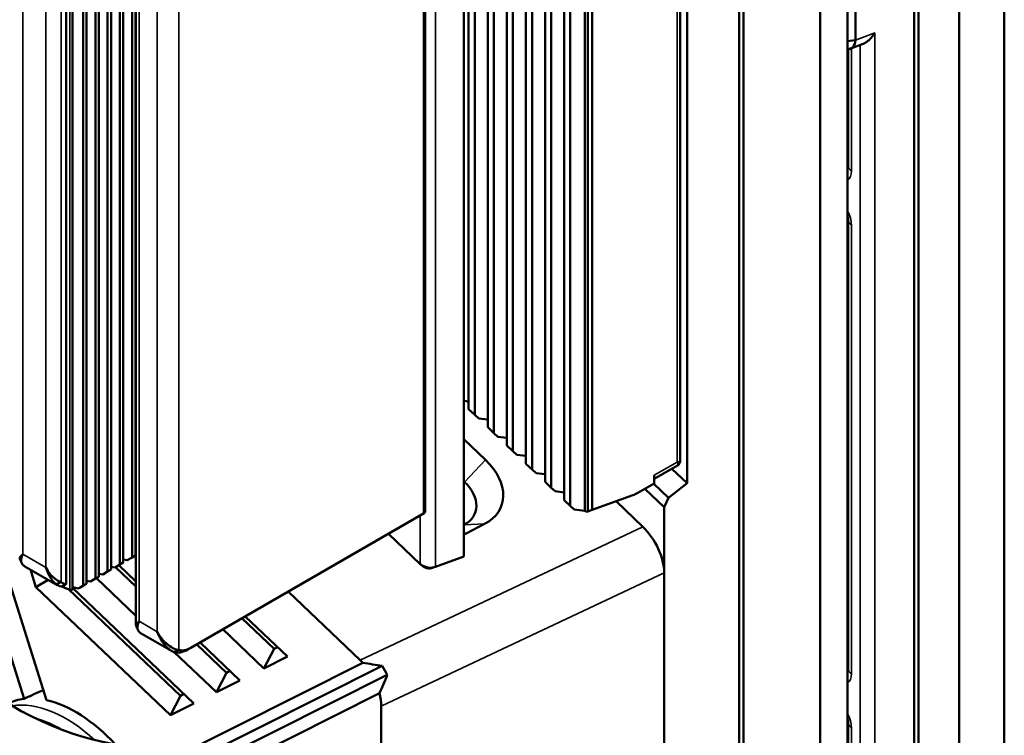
# Model space of a CAD drawing. Header units: millimetres. Extents: x 0 to 5104, y -184 to 1188.
# Tile 155 of 221: x 1524 to 1555, y 346 to 368. Entities that reach past the tile are written whole.
import ezdxf

# ---------------------------------------------------------------- set-up
doc = ezdxf.new("R2010")
doc.units = ezdxf.units.MM
doc.header["$LTSCALE"] = 2
doc.layers.add('Sichtbar (ISO)', color=7, linetype='Continuous', lineweight=50)
doc.layers.add('Sichtbar schmal (ISO)', color=7, linetype='Continuous', lineweight=35)

msp = doc.modelspace()

# ---------------------------------------------------------------- linework, layer by layer
at = {"layer": 'Sichtbar (ISO)'}
for p, q in [((1549.724, 278.492), (1549.724, 548.425)), ((1548.875, 547.391), (1548.875, 277.893)), ((1546.518, 546.03), (1546.518, 276.532)), ((1554.556, 416.221), (1554.556, 281.281)), ((1553.163, 415.419), (1553.163, 280.48)), ((1553.165, 415.418), (1553.165, 280.479)), ((1551.913, 414.62), (1551.913, 280.09)), ((1551.772, 414.302), (1551.772, 280.477)), ((1546.377, 389.133), (1546.377, 312.924)), ((1544.774, 353.687), (1544.774, 386.199)), ((1544.565, 385.815), (1544.565, 354.363)), ((1541.621, 352.841), (1541.621, 384.147)), ((1541.71, 352.821), (1541.71, 384.105)), ((1541.852, 352.866), (1541.852, 384.06)), ((1540.396, 353.732), (1540.396, 383.857)), ((1540.585, 353.552), (1540.585, 383.958)), ((1540.985, 353.17), (1540.985, 383.88)), ((1541.174, 352.991), (1541.174, 383.842)), ((1539.807, 354.293), (1539.807, 383.542)), ((1539.995, 354.113), (1539.995, 383.643)), ((1539.218, 354.854), (1539.218, 383.227)), ((1539.406, 354.675), (1539.406, 383.328)), ((1538.628, 355.416), (1538.628, 382.912)), ((1538.817, 355.236), (1538.817, 383.012)), ((1538.039, 355.977), (1538.039, 382.596)), ((1538.228, 355.797), (1538.228, 382.697)), ((1537.892, 380.856), (1537.892, 351.428)), ((1536.701, 352.834), (1536.701, 378.2)), ((1549.964, 377.409), (1549.964, 367.361)), ((1527.767, 376.825), (1527.767, 351.459)), ((1527.286, 376.547), (1527.286, 351.181)), ((1527.39, 376.607), (1527.39, 351.241)), ((1527.663, 376.765), (1527.663, 351.399)), ((1526.635, 376.172), (1526.635, 350.806)), ((1526.908, 376.329), (1526.908, 350.964)), ((1527.012, 376.389), (1527.012, 351.024)), ((1525.823, 375.932), (1525.823, 350.417)), ((1526.154, 375.894), (1526.154, 350.528)), ((1526.258, 375.954), (1526.258, 350.588)), ((1526.531, 376.112), (1526.531, 350.746)), ((1525.631, 375.735), (1525.631, 350.572)), ((1527.782, 349.309), (1527.782, 373.771)), ((1549.964, 367.361), (1549.724, 367.326)), ((1549.743, 363.462), (1549.743, 367.092)), ((1549.823, 367.103), (1550.208, 367.251)), ((1524.337, 347.039), (1519.638, 361.911)), ((1525.026, 346.997), (1520.33, 361.859)), ((1549.743, 347.949), (1549.743, 361.803)), ((1538.039, 356.215), (1537.892, 356.232)), ((1538.039, 355.977), (1538.228, 355.797)), ((1538.228, 355.797), (1538.351, 355.686)), ((1538.628, 355.653), (1538.351, 355.686)), ((1538.628, 355.416), (1538.817, 355.236)), ((1538.817, 355.236), (1538.94, 355.125)), ((1537.892, 355.048), (1538.557, 354.415)), ((1539.218, 355.092), (1538.94, 355.125)), ((1539.218, 354.854), (1539.406, 354.675)), ((1539.406, 354.675), (1539.529, 354.564)), ((1539.807, 354.531), (1539.529, 354.564)), ((1544.505, 354.254), (1544.563, 354.354)), ((1539.807, 354.293), (1539.995, 354.113)), ((1539.995, 354.113), (1540.119, 354.003)), ((1540.396, 353.969), (1540.119, 354.003)), ((1543.761, 353.821), (1544.499, 354.247)), ((1544.774, 353.687), (1544.304, 354.135)), ((1537.914, 353.726), (1537.892, 353.746)), ((1540.396, 353.732), (1540.585, 353.552)), ((1543.761, 353.684), (1543.761, 353.934)), ((1540.585, 353.552), (1540.708, 353.441)), ((1540.985, 353.408), (1540.708, 353.441)), ((1543.252, 353.391), (1543.761, 353.684)), ((1543.475, 353.519), (1544.067, 352.955)), ((1544.206, 353.237), (1543.746, 353.676)), ((1544.774, 353.687), (1544.206, 353.237)), ((1540.985, 353.17), (1541.174, 352.991)), ((1541.852, 352.866), (1543.105, 353.321)), ((1543.415, 352.341), (1542.584, 353.132)), ((1544.206, 353.237), (1544.067, 352.955)), ((1541.174, 352.991), (1541.297, 352.88)), ((1541.621, 352.841), (1541.297, 352.88)), ((1541.658, 352.806), (1541.621, 352.841)), ((1541.658, 352.806), (1541.71, 352.821)), ((1541.71, 352.821), (1541.852, 352.866)), ((1544.067, 352.955), (1544.067, 331.892)), ((1529.477, 348.615), (1536.643, 352.752)), ((1537.892, 352.402), (1537.896, 352.405)), ((1538.531, 352.433), (1537.983, 352.153)), ((1535.566, 352.13), (1536.548, 351.194)), ((1527.514, 351.313), (1527.39, 351.332)), ((1527.514, 351.313), (1527.663, 351.399)), ((1527.663, 351.399), (1527.767, 351.459)), ((1527.782, 351.548), (1527.767, 351.55)), ((1537.02, 351.111), (1537.892, 351.428)), ((1525.353, 350.549), (1524.358, 351.124)), ((1524.698, 350.479), (1524.525, 351.027)), ((1526.76, 350.878), (1526.908, 350.964)), ((1526.908, 350.964), (1527.012, 351.024)), ((1527.137, 351.095), (1527.012, 351.115)), ((1527.137, 351.095), (1527.286, 351.181)), ((1527.782, 350.5), (1527.149, 351.103)), ((1527.252, 351.162), (1527.782, 350.658)), ((1527.286, 351.181), (1527.39, 351.241)), ((1536.555, 351.188), (1536.548, 351.194)), ((1525.072, 350.711), (1524.698, 350.479)), ((1526.383, 350.66), (1526.258, 350.679)), ((1526.383, 350.66), (1526.531, 350.746)), ((1526.531, 350.746), (1526.635, 350.806)), ((1527.782, 349.602), (1526.562, 350.764)), ((1526.76, 350.878), (1526.635, 350.897)), ((1544.067, 335.022), (1544.067, 350.924)), ((1528.843, 346.531), (1524.698, 350.479)), ((1525.476, 350.637), (1525.309, 350.58)), ((1525.698, 350.424), (1529.154, 347.133)), ((1525.823, 350.464), (1529.569, 346.895)), ((1526.065, 350.476), (1526.159, 350.531)), ((1526.159, 350.531), (1526.258, 350.588)), ((1534.694, 348.232), (1532.475, 350.346)), ((1532.04, 348.58), (1531.05, 349.523)), ((1531.153, 349.583), (1532.455, 348.342)), ((1531.729, 347.978), (1530.463, 349.184)), ((1528.876, 348.515), (1527.945, 349.052)), ((1528.948, 348.482), (1529.1, 348.547)), ((1529.383, 348.561), (1529.477, 348.615)), ((1530.571, 347.843), (1529.654, 348.717)), ((1529.757, 348.777), (1530.986, 347.606)), ((1531.729, 347.978), (1532.04, 348.58)), ((1532.149, 348.635), (1532.04, 348.58)), ((1530.26, 347.242), (1528.962, 348.478)), ((1532.455, 348.342), (1531.729, 347.978)), ((1528.606, 345.048), (1534.78, 348.144)), ((1535.369, 348.051), (1528.784, 344.749)), ((1535.527, 347.773), (1528.94, 344.469)), ((1530.26, 347.242), (1530.571, 347.843)), ((1530.679, 347.898), (1530.571, 347.843)), ((1530.986, 347.606), (1530.26, 347.242)), ((1529.154, 347.133), (1528.843, 346.531)), ((1529.123, 344.115), (1535.293, 347.209)), ((1529.154, 347.133), (1529.262, 347.187)), ((1529.569, 346.895), (1528.843, 346.531)), ((1535.346, 329.525), (1535.346, 346.815)), ((1549.743, 346.289), (1549.743, 332.435))]:
    msp.add_line(p, q, dxfattribs=at)
for centre, major_axis, ratio, start_param, end_param in [((1550.076, 363.462), (-0.333, 0), 0.57735, 0, 0.0001), ((1550.076, 361.803), (-0.333, 0), 0.57735, 6.283085, 6.283185), ((1537.186, 353.714), (1.851, -0.757), 0.674416, 5.75723, 7.328026), ((1537, 353.259), (1.234, -0.504), 0.674416, 5.75723, 7.328026), ((1543.252, 354.324), (0.571, 0.99), 0.57735, 3.743588, 3.926928), ((1536.501, 352.834), (0.2, 0), 0.57735, 5.497787, 6.283185), ((1543.124, 351.468), (-0.664, 1.16), 0.57734, 3.931204, 5.189077), ((1536.638, 353.434), (-1.851, 0.757), 0.674416, 2.551279, 2.615637), ((1524.858, 351.99), (-0.5, -0.866), 0.57735, 6.190947, 6.283185), ((1525.853, 351.415), (-0.5, -0.866), 0.57735, 6.190947, 6.517293), ((1525.947, 351.361), (-0.433, -0.751), 0.57735, 6.190947, 6.526938), ((1526.494, 351.045), (-1.926, 0.361), 0.410754, 1.096248, 1.245746), ((1526.168, 351.234), (-1.926, 0.361), 0.410754, 1.468008, 1.563524), ((1526.065, 351.293), (-0.5, -0.866), 0.57735, 0.701384, 0.785398), ((1526.159, 351.239), (0.433, 0.751), 0.57735, 3.918989, 3.926991), ((1528.445, 349.919), (-0.5, -0.866), 0.57735, 6.190947, 6.283185), ((1529.383, 349.377), (-0.5, -0.866), 0.57735, 0.122524, 0.785398), ((1529.477, 349.323), (-0.433, -0.751), 0.57735, 0.122524, 0.785398), ((1534.403, 347.359), (0.664, -1.16), 0.57734, 1.949513, 2.047485), ((1534.999, 347.64), (2.243, -0.354), 0.206037, 1.437609, 1.701141), ((1534.781, 347.537), (0.664, -1.16), 0.57734, 1.446023, 1.68598), ((1550.076, 347.949), (-0.333, 0), 0.57735, 0, 0.0001), ((1523.91, 357.739), (-6.672, 11.557), 0.57735, 2.199115, 2.722714), ((1524.146, 357.875), (6.833, -11.836), 0.57735, 5.340708, 5.518868), ((1534.895, 347.591), (0.772, 1.773), 0.268663, 4.613516, 4.931095), ((1525.918, 343.104), (-2.162, 3.746), 0.57735, 6.041152, 6.243193), ((1527.38, 343.717), (7.375, 2.456), 0.544574, 1.724748, 1.809381), ((1534.403, 347.359), (0.664, -1.16), 0.57734, 0.789611, 1.128444), ((1525.918, 343.104), (2.162, -3.746), 0.57735, 1.945557, 2.652301), ((1521.814, 356.529), (6.724, -11.647), 0.57735, 5.340708, 5.864306), ((1550.076, 346.289), (-0.333, 0), 0.57735, 6.283085, 6.283185)]:
    msp.add_ellipse(centre, major_axis=major_axis, ratio=ratio, start_param=start_param, end_param=end_param, dxfattribs=at)
for points in [[(1549.964, 367.361), (1549.958, 367.188), (1549.857, 367.08), (1549.723, 367.095)], [(1544.468, 354.342), (1544.55, 354.333), (1544.565, 354.341), (1544.565, 354.363)], [(1524.25, 351.239), (1524.234, 351.283), (1524.216, 351.325), (1524.197, 351.368)], [(1536.608, 351.144), (1536.591, 351.159), (1536.573, 351.174), (1536.555, 351.188)], [(1536.976, 351.096), (1536.941, 351.086), (1536.907, 351.077), (1536.87, 351.067)], [(1525.631, 350.572), (1525.581, 350.55), (1525.532, 350.528), (1525.482, 350.506)], [(1527.838, 349.168), (1527.821, 349.211), (1527.803, 349.254), (1527.785, 349.296)]]:
    msp.add_open_spline(points, degree=3, dxfattribs=at)
for points, knots in [([(1550.208, 367.251), (1550.245, 367.265), (1550.283, 367.287), (1550.361, 367.343), (1550.408, 367.386), (1550.492, 367.483), (1550.53, 367.537), (1550.561, 367.59)], [0.28488225, 0.28488225, 0.28488225, 0.28488225, 0.30612976, 0.30612976, 0.33383478, 0.33383478, 0.36153981, 0.36153981, 0.36153981, 0.36153981]), ([(1549.737, 363.415), (1549.737, 363.415), (1549.737, 363.415), (1549.739, 363.419), (1549.74, 363.423), (1549.742, 363.437), (1549.743, 363.448), (1549.743, 363.462)], [0.02877652, 0.02877652, 0.02877652, 0.02877652, 0.03527806, 0.03527806, 0.04393517, 0.04393517, 0.05542619, 0.05542619, 0.05542619, 0.05542619]), ([(1549.743, 361.803), (1549.743, 361.82), (1549.741, 361.842), (1549.734, 361.884), (1549.73, 361.903), (1549.724, 361.923)], [0, 0, 0, 0, 0.01435415, 0.01435415, 0.02495711, 0.02495711, 0.02495711, 0.02495711]), ([(1544.499, 354.247), (1544.499, 354.247), (1544.499, 354.247), (1544.499, 354.247), (1544.514, 354.256), (1544.517, 354.276), (1544.468, 354.342)], [0.4999974, 0.4999974, 0.4999974, 0.4999974, 0.5, 0.5, 0.5, 1, 1, 1, 1]), ([(1524.199, 351.368), (1524.196, 351.376), (1524.195, 351.383), (1524.196, 351.388), (1524.2, 351.408), (1524.221, 351.438), (1524.292, 351.5)], [0.3733203, 0.3733203, 0.3733203, 0.3733203, 0.5, 0.5, 0.5, 1, 1, 1, 1]), ([(1524.292, 351.5), (1524.246, 351.399), (1524.24, 351.372), (1524.24, 351.307), (1524.239, 351.241), (1524.263, 351.195), (1524.314, 351.154)], [0, 0, 0, 0, 0.5, 0.5, 0.5, 1, 1, 1, 1]), ([(1525.004, 351.089), (1525.04, 351.016), (1525.08, 350.957), (1525.116, 350.91), (1525.153, 350.863), (1525.164, 350.848), (1525.215, 350.8), (1525.316, 350.702), (1525.412, 350.653), (1525.476, 350.637)], [0, 0, 0, 0, 0.25, 0.25, 0.25, 0.5, 0.5, 0.5, 1, 1, 1, 1]), ([(1525.309, 350.58), (1525.257, 350.622), (1525.183, 350.712), (1525.136, 350.789), (1525.113, 350.828), (1525.075, 350.901), (1525.062, 350.931), (1525.049, 350.961), (1525.027, 351.012), (1525.004, 351.089)], [0, 0, 0, 0, 0.5, 0.5, 0.5, 0.75, 0.75, 0.75, 1, 1, 1, 1]), ([(1536.548, 351.194), (1536.572, 351.175), (1536.578, 351.164), (1536.656, 351.13), (1536.696, 351.113), (1536.728, 351.104), (1536.749, 351.099), (1536.76, 351.096), (1536.763, 351.096), (1536.765, 351.095), (1536.768, 351.094), (1536.771, 351.094), (1536.784, 351.091), (1536.887, 351.073), (1536.969, 351.088), (1537.02, 351.111)], [0, 0, 0, 0, 0.25, 0.25, 0.25, 0.375, 0.375, 0.375, 0.4375, 0.4375, 0.4375, 0.5, 0.5, 0.5, 1, 1, 1, 1]), ([(1536.87, 351.067), (1536.834, 351.057), (1536.787, 351.059), (1536.739, 351.074), (1536.691, 351.088), (1536.644, 351.113), (1536.608, 351.144)], [0.045326, 0.045326, 0.045326, 0.045326, 0.5029036, 0.5029036, 0.5029036, 0.9557213, 0.9557213, 0.9557213, 0.9557213]), ([(1525.739, 350.41), (1525.744, 350.409), (1525.75, 350.407), (1525.764, 350.404), (1525.773, 350.402), (1525.789, 350.401), (1525.797, 350.401), (1525.809, 350.403), (1525.814, 350.405), (1525.821, 350.41), (1525.823, 350.413), (1525.823, 350.417)], [0.00505279, 0.00505279, 0.00505279, 0.00505279, 0.00752427, 0.00752427, 0.01157411, 0.01157411, 0.01562394, 0.01562394, 0.01959518, 0.01959518, 0.0234731, 0.0234731, 0.0234731, 0.0234731]), ([(1527.787, 349.297), (1527.783, 349.304), (1527.782, 349.312), (1527.783, 349.317), (1527.787, 349.336), (1527.808, 349.366), (1527.88, 349.429)], [0.3733203, 0.3733203, 0.3733203, 0.3733203, 0.5, 0.5, 0.5, 1, 1, 1, 1]), ([(1527.88, 349.429), (1527.834, 349.328), (1527.827, 349.301), (1527.827, 349.236), (1527.827, 349.17), (1527.85, 349.124), (1527.901, 349.083)], [0, 0, 0, 0, 0.5, 0.5, 0.5, 1, 1, 1, 1]), ([(1528.44, 349.105), (1528.49, 349.01), (1528.545, 348.933), (1528.596, 348.872), (1528.621, 348.841), (1528.646, 348.814), (1528.669, 348.791), (1528.692, 348.768), (1528.697, 348.762), (1528.732, 348.731), (1528.796, 348.676), (1528.858, 348.634), (1528.916, 348.605), (1528.987, 348.568), (1529.05, 348.551), (1529.1, 348.547)], [0, 0, 0, 0, 0.25, 0.25, 0.25, 0.375, 0.375, 0.375, 0.5, 0.5, 0.5, 0.724605, 0.724605, 0.724605, 1, 1, 1, 1]), ([(1528.948, 348.482), (1528.91, 348.495), (1528.866, 348.518), (1528.816, 348.555), (1528.811, 348.559), (1528.805, 348.563), (1528.8, 348.568), (1528.752, 348.607), (1528.692, 348.669), (1528.657, 348.713), (1528.638, 348.737), (1528.618, 348.765), (1528.597, 348.795), (1528.577, 348.825), (1528.546, 348.876), (1528.536, 348.895), (1528.515, 348.934), (1528.479, 349.001), (1528.44, 349.105)], [0, 0, 0, 0, 0.25, 0.25, 0.25, 0.276465, 0.276465, 0.276465, 0.5, 0.5, 0.5, 0.625, 0.625, 0.625, 0.75, 0.75, 0.75, 1, 1, 1, 1]), ([(1549.737, 347.901), (1549.737, 347.901), (1549.737, 347.902), (1549.739, 347.906), (1549.74, 347.91), (1549.742, 347.924), (1549.743, 347.935), (1549.743, 347.949)], [0.02877652, 0.02877652, 0.02877652, 0.02877652, 0.03527806, 0.03527806, 0.04393517, 0.04393517, 0.05542619, 0.05542619, 0.05542619, 0.05542619]), ([(1549.743, 346.289), (1549.743, 346.307), (1549.741, 346.329), (1549.734, 346.371), (1549.73, 346.39), (1549.724, 346.41)], [0, 0, 0, 0, 0.01435415, 0.01435415, 0.02495711, 0.02495711, 0.02495711, 0.02495711])]:
    msp.add_open_spline(points, degree=3, knots=knots, dxfattribs=at)
msp.add_rational_spline([(1526.005, 350.445), (1526.085, 350.488), (1526.154, 350.528)], [1.38447104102, 1.43157128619, 1.47521972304], degree=2, dxfattribs=at)
at = {"layer": 'Sichtbar schmal (ISO)'}
for p, q in [((1544.468, 385.564), (1544.468, 354.342)), ((1537.02, 380.166), (1537.02, 351.111)), ((1536.643, 352.752), (1536.643, 378.118)), ((1525.739, 375.864), (1525.739, 350.41)), ((1524.292, 375.45), (1524.292, 351.5)), ((1525.476, 375.492), (1525.476, 350.637)), ((1525.004, 351.089), (1525.004, 375.039)), ((1529.1, 373.613), (1529.1, 348.547)), ((1527.88, 373.379), (1527.88, 349.429)), ((1528.44, 349.105), (1528.44, 373.056)), ((1549.964, 367.361), (1550.561, 367.59)), ((1550.561, 367.59), (1550.561, 326.036)), ((1549.841, 367.057), (1549.841, 363.326)), ((1550.113, 326.419), (1550.113, 367.215)), ((1549.724, 364.046), (1549.743, 364.046)), ((1549.743, 363.772), (1549.724, 363.771)), ((1549.724, 363.547), (1549.743, 363.561)), ((1549.841, 361.667), (1549.841, 347.813)), ((1537.914, 353.726), (1538.557, 354.415)), ((1543.761, 353.934), (1544.468, 354.342)), ((1537.892, 353.672), (1537.914, 353.726)), ((1536.548, 351.194), (1536.548, 352.698)), ((1534.694, 348.232), (1543.415, 352.341)), ((1537.896, 352.405), (1538.531, 352.433)), ((1537.892, 352.149), (1537.983, 352.153)), ((1524.292, 351.5), (1525.004, 351.089)), ((1544.067, 350.924), (1535.346, 346.815)), ((1527.88, 349.429), (1528.44, 349.105)), ((1549.724, 348.532), (1549.743, 348.533)), ((1549.743, 348.258), (1549.724, 348.258)), ((1549.724, 348.034), (1549.743, 348.047)), ((1549.841, 346.153), (1549.841, 332.299))]:
    msp.add_line(p, q, dxfattribs=at)
for centre, major_axis, ratio, start_param, end_param in [((1550.076, 367.194), (0.333, 0), 0.57735, 3.682536, 3.926991), ((1549.368, 367.328), (0.332, -0.578), 0.579986, 0.884292, 0.88455), ((1549.368, 367.328), (0.332, -0.578), 0.579986, 0.790142, 0.88277), ((1550.076, 363.462), (-0.333, 0), 0.57735, 0.0001, 0.785398), ((1549.368, 363.6), (-0.334, 0.579), 0.575771, 3.207696, 3.925621), ((1549.368, 361.938), (-0.333, 0.577), 0.578934, 3.92836, 4.646285), ((1550.076, 361.803), (-0.333, 0), 0.57735, 0, 0.785398), ((1550.076, 347.949), (-0.333, 0), 0.57735, 0.0001, 0.785398), ((1549.368, 348.087), (-0.334, 0.579), 0.575771, 3.207696, 3.925621), ((1525.619, 342.931), (-2.144, 3.713), 0.57735, 5.199919, 6.073427), ((1525.447, 342.832), (-2.011, 3.483), 0.57735, 5.473612, 5.773711), ((1549.368, 346.424), (-0.333, 0.577), 0.578934, 3.92836, 4.646285), ((1550.076, 346.289), (-0.333, 0), 0.57735, 0, 0.785398)]:
    msp.add_ellipse(centre, major_axis=major_axis, ratio=ratio, start_param=start_param, end_param=end_param, dxfattribs=at)
for points in [[(1549.724, 363.424), (1549.73, 363.426), (1549.735, 363.427), (1549.741, 363.43)], [(1549.724, 347.911), (1549.73, 347.912), (1549.735, 347.914), (1549.741, 347.916)]]:
    msp.add_open_spline(points, degree=3, dxfattribs=at)

doc.saveas('drawing.dxf')
